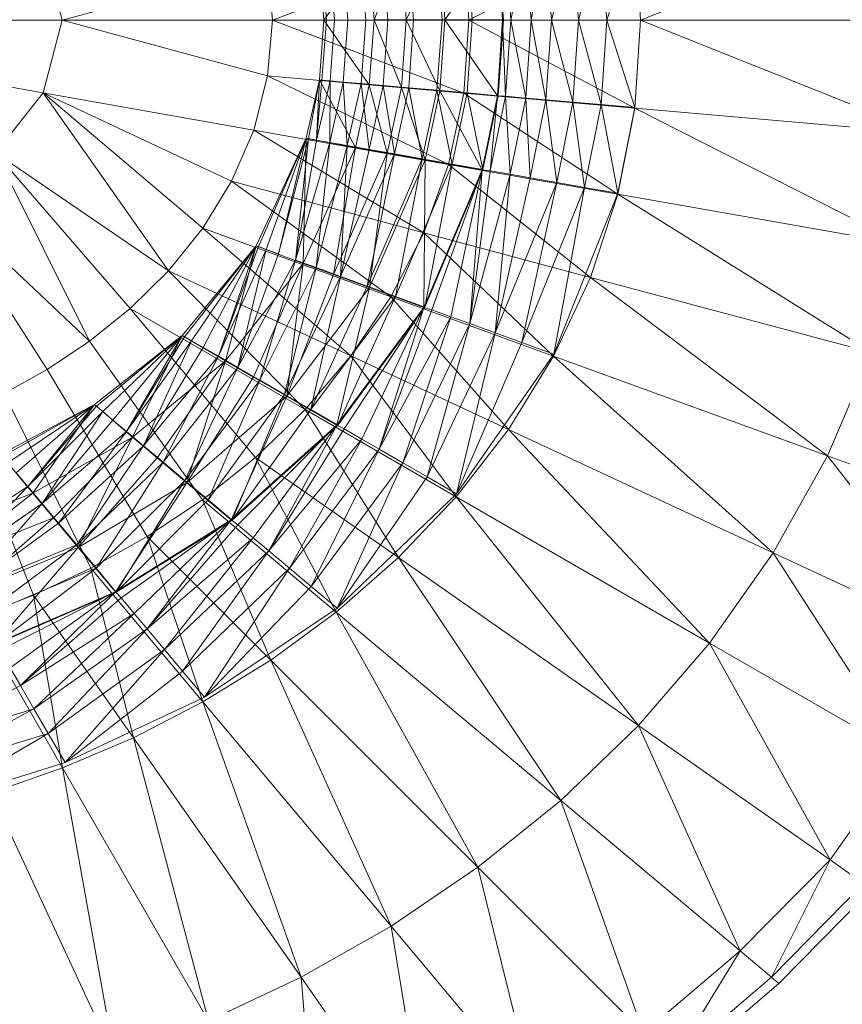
# Model space of a CAD drawing. Header units: metres. Extents: x 391.1 to 430.4, y 12.7 to 28.4.
# Tile 115 of 168: x 407.9349 to 408.0343, y 26.3337 to 26.4527. Entities that reach past the tile are written whole.
import ezdxf

# ---------------------------------------------------------------- set-up
doc = ezdxf.new("R2010")
doc.units = ezdxf.units.M
doc.layers.add('A-DETL-____-MBND', color=7, linetype='Continuous', lineweight=18)

# ---------------------------------------------------------------- blocks, each defined once
blk = doc.blocks.new('Family - Inodor PB-155487-02_PCI_P0')
at = {"layer": 'A-DETL-____-MBND', "color": 253, "true_color": 0xaaaaaa}
for p, q in [((0.66725, 0.21359), (0.63302, 0.19991)), ((0.63233, 0.21053), (0.61227, 0.19991)), ((0.61979, 0.19992), (0.62158, 0.20955)), ((0.61979, 0.19992), (0.62158, 0.20955)), ((0.62223, 0.19992), (0.62158, 0.20955)), ((0.62223, 0.19992), (0.62158, 0.20955)), ((0.62223, 0.19992), (0.62484, 0.20984)), ((0.62223, 0.19992), (0.62484, 0.20984)), ((0.62551, 0.19992), (0.62484, 0.20984)), ((0.62551, 0.19992), (0.62484, 0.20984)), ((0.62551, 0.19992), (0.62825, 0.21013)), ((0.62551, 0.19992), (0.62825, 0.21013)), ((0.62893, 0.19992), (0.62825, 0.21013)), ((0.62893, 0.19992), (0.62825, 0.21013)), ((0.62893, 0.19992), (0.63233, 0.21049)), ((0.62893, 0.19992), (0.63233, 0.21049)), ((0.63302, 0.19991), (0.63233, 0.21053)), ((0.63302, 0.19991), (0.63233, 0.21049)), ((0.56308, 0.19991), (0.5608, 0.2087)), ((0.61164, 0.20872), (0.5885, 0.19991)), ((0.60469, 0.19997), (0.60875, 0.20848)), ((0.60469, 0.19997), (0.60875, 0.20848)), ((0.60901, 0.19992), (0.6084, 0.20839)), ((0.60901, 0.19992), (0.6084, 0.20839)), ((0.60936, 0.19997), (0.60875, 0.20848)), ((0.60936, 0.19997), (0.60875, 0.20848)), ((0.60936, 0.19997), (0.61571, 0.20909)), ((0.60936, 0.19997), (0.61571, 0.20909)), ((0.61227, 0.19991), (0.61164, 0.20872)), ((0.61267, 0.19992), (0.61205, 0.20871)), ((0.61267, 0.19992), (0.61205, 0.20871)), ((0.61634, 0.19997), (0.61571, 0.20909)), ((0.61634, 0.19997), (0.61571, 0.20909)), ((0.61643, 0.19992), (0.6158, 0.20904)), ((0.61634, 0.19997), (0.6167, 0.20912)), ((0.61634, 0.19997), (0.6167, 0.20912)), ((0.61734, 0.19992), (0.6167, 0.20912)), ((0.61734, 0.19992), (0.6167, 0.20912)), ((0.61734, 0.19992), (0.61915, 0.20934)), ((0.61734, 0.19992), (0.61915, 0.20934)), ((0.61979, 0.19992), (0.61915, 0.20934)), ((0.61979, 0.19992), (0.61915, 0.20934)), ((0.59418, 0.20715), (0.59473, 0.19991)), ((0.59473, 0.19991), (0.59418, 0.20715)), ((0.59473, 0.19992), (0.59418, 0.20715)), ((0.59473, 0.19992), (0.59418, 0.20715)), ((0.59504, 0.19991), (0.59449, 0.20718)), ((0.59504, 0.19991), (0.59449, 0.20718)), ((0.59473, 0.19992), (0.60022, 0.20774)), ((0.59473, 0.19992), (0.60022, 0.20774)), ((0.59602, 0.19991), (0.59547, 0.20726)), ((0.59602, 0.19991), (0.59547, 0.20726)), ((0.59762, 0.19992), (0.59707, 0.2074)), ((0.59762, 0.19992), (0.59707, 0.2074)), ((0.59979, 0.19992), (0.59923, 0.20759)), ((0.59979, 0.19992), (0.59923, 0.20759)), ((0.60022, 0.20774), (0.60079, 0.19997)), ((0.60079, 0.19997), (0.60022, 0.20774)), ((0.60079, 0.19997), (0.60022, 0.20774)), ((0.60079, 0.19997), (0.6041, 0.20807)), ((0.60079, 0.19997), (0.6041, 0.20807)), ((0.60247, 0.19991), (0.6019, 0.20782)), ((0.60247, 0.19991), (0.6019, 0.20782)), ((0.60469, 0.19997), (0.6041, 0.20807)), ((0.60469, 0.19997), (0.6041, 0.20807)), ((0.60557, 0.19992), (0.60498, 0.20809)), ((0.60557, 0.19992), (0.60498, 0.20809)), ((0.58792, 0.20665), (0.56308, 0.19991)), ((0.5885, 0.19991), (0.58792, 0.20665)), ((0.56308, 0.19991), (0.51095, 0.19991)), ((0.5608, 0.19112), (0.51095, 0.19991)), ((0.56308, 0.19991), (0.5608, 0.19112)), ((0.5885, 0.19991), (0.56308, 0.19991)), ((0.58792, 0.19318), (0.56308, 0.19991)), ((0.5885, 0.19991), (0.58792, 0.19318)), ((0.61227, 0.19991), (0.5885, 0.19991)), ((0.61164, 0.19111), (0.5885, 0.19991)), ((0.59418, 0.1927), (0.59473, 0.19992)), ((0.59418, 0.1927), (0.59473, 0.19992)), ((0.59473, 0.19991), (0.59418, 0.1927)), ((0.59418, 0.1927), (0.59473, 0.19991)), ((0.59449, 0.19267), (0.59504, 0.19991)), ((0.59449, 0.19267), (0.59504, 0.19991)), ((0.60079, 0.19997), (0.59473, 0.19992)), ((0.59473, 0.19992), (0.60079, 0.19997)), ((0.60022, 0.19211), (0.59473, 0.19992)), ((0.60022, 0.19211), (0.59473, 0.19992)), ((0.59473, 0.19991), (0.59504, 0.19991)), ((0.59473, 0.19991), (0.59504, 0.19991)), ((0.59504, 0.19991), (0.59602, 0.19991)), ((0.59504, 0.19991), (0.59602, 0.19991)), ((0.59547, 0.19258), (0.59602, 0.19991)), ((0.59547, 0.19258), (0.59602, 0.19991)), ((0.59602, 0.19991), (0.59762, 0.19992)), ((0.59602, 0.19991), (0.59762, 0.19992)), ((0.59706, 0.19244), (0.59762, 0.19992)), ((0.59706, 0.19244), (0.59762, 0.19992)), ((0.59762, 0.19992), (0.59979, 0.19992)), ((0.59762, 0.19992), (0.59979, 0.19992)), ((0.59923, 0.19225), (0.59979, 0.19992)), ((0.59923, 0.19225), (0.59979, 0.19992)), ((0.59979, 0.19992), (0.60247, 0.19991)), ((0.59979, 0.19992), (0.60247, 0.19991)), ((0.60079, 0.19997), (0.60022, 0.19211)), ((0.60022, 0.19211), (0.60079, 0.19997)), ((0.60022, 0.19211), (0.60079, 0.19997)), ((0.60469, 0.19997), (0.60079, 0.19997)), ((0.60469, 0.19997), (0.60079, 0.19997)), ((0.6041, 0.19177), (0.60079, 0.19997)), ((0.6041, 0.19177), (0.60079, 0.19997)), ((0.60189, 0.19201), (0.60247, 0.19991)), ((0.60189, 0.19201), (0.60247, 0.19991)), ((0.60247, 0.19991), (0.60557, 0.19992)), ((0.60247, 0.19991), (0.60557, 0.19992)), ((0.60469, 0.19997), (0.6041, 0.19177)), ((0.6041, 0.19177), (0.60469, 0.19997)), ((0.60936, 0.19997), (0.60469, 0.19997)), ((0.60875, 0.19136), (0.60469, 0.19997)), ((0.60469, 0.19997), (0.60936, 0.19997)), ((0.60875, 0.19136), (0.60469, 0.19997)), ((0.60498, 0.19175), (0.60557, 0.19992)), ((0.60498, 0.19175), (0.60557, 0.19992)), ((0.60557, 0.19992), (0.60901, 0.19992)), ((0.60557, 0.19992), (0.60901, 0.19992)), ((0.6084, 0.19146), (0.60901, 0.19992)), ((0.6084, 0.19146), (0.60901, 0.19992)), ((0.60875, 0.19136), (0.60936, 0.19997)), ((0.60875, 0.19136), (0.60936, 0.19997)), ((0.60901, 0.19992), (0.61267, 0.19992)), ((0.60901, 0.19992), (0.61267, 0.19992)), ((0.61634, 0.19997), (0.60936, 0.19997)), ((0.61634, 0.19997), (0.60936, 0.19997)), ((0.61571, 0.19076), (0.60936, 0.19997)), ((0.61571, 0.19076), (0.60936, 0.19997)), ((0.61227, 0.19991), (0.61164, 0.19111)), ((0.61204, 0.19112), (0.61267, 0.19992)), ((0.61204, 0.19112), (0.61267, 0.19992)), ((0.63302, 0.19991), (0.61227, 0.19991)), ((0.63233, 0.1893), (0.61227, 0.19991)), ((0.61267, 0.19992), (0.61643, 0.19992)), ((0.61267, 0.19992), (0.61643, 0.19992)), ((0.61634, 0.19997), (0.61571, 0.19076)), ((0.61571, 0.19076), (0.61634, 0.19997)), ((0.6158, 0.19078), (0.61643, 0.19992)), ((0.61734, 0.19992), (0.61634, 0.19997)), ((0.61734, 0.19992), (0.61634, 0.19997)), ((0.6167, 0.19072), (0.61634, 0.19997)), ((0.6167, 0.19072), (0.61634, 0.19997)), ((0.61734, 0.19992), (0.6167, 0.19072)), ((0.6167, 0.19072), (0.61734, 0.19992)), ((0.61979, 0.19992), (0.61734, 0.19992)), ((0.61915, 0.19051), (0.61734, 0.19992)), ((0.61734, 0.19992), (0.61979, 0.19992)), ((0.61915, 0.19051), (0.61734, 0.19992)), ((0.61915, 0.19051), (0.61979, 0.19992)), ((0.61915, 0.19051), (0.61979, 0.19992)), ((0.62223, 0.19992), (0.61979, 0.19992)), ((0.62158, 0.1903), (0.61979, 0.19992)), ((0.61979, 0.19992), (0.62223, 0.19992)), ((0.62158, 0.1903), (0.61979, 0.19992)), ((0.62158, 0.1903), (0.62223, 0.19992)), ((0.62158, 0.1903), (0.62223, 0.19992)), ((0.62551, 0.19992), (0.62223, 0.19992)), ((0.62484, 0.19001), (0.62223, 0.19992)), ((0.62223, 0.19992), (0.62551, 0.19992)), ((0.62484, 0.19001), (0.62223, 0.19992)), ((0.62484, 0.19001), (0.62551, 0.19992)), ((0.62484, 0.19001), (0.62551, 0.19992)), ((0.62893, 0.19992), (0.62551, 0.19992)), ((0.62825, 0.18971), (0.62551, 0.19992)), ((0.62551, 0.19992), (0.62893, 0.19992)), ((0.62825, 0.18971), (0.62551, 0.19992)), ((0.62825, 0.18971), (0.62893, 0.19992)), ((0.62825, 0.18971), (0.62893, 0.19992)), ((0.63302, 0.19991), (0.62893, 0.19992)), ((0.63302, 0.19991), (0.62893, 0.19992)), ((0.63233, 0.18936), (0.62893, 0.19992)), ((0.63233, 0.18936), (0.62893, 0.19992)), ((0.63302, 0.19991), (0.63233, 0.1893)), ((0.63302, 0.19991), (0.63233, 0.18936)), ((0.66806, 0.19991), (0.63302, 0.19991)), ((0.66725, 0.18624), (0.63302, 0.19991)), ((0.58792, 0.19318), (0.58624, 0.18664)), ((0.61164, 0.19111), (0.58792, 0.19318)), ((0.60979, 0.18249), (0.58792, 0.19318)), ((0.59418, 0.1927), (0.59258, 0.18564)), ((0.59258, 0.18564), (0.59418, 0.1927)), ((0.59258, 0.18564), (0.59418, 0.1927)), ((0.59258, 0.18564), (0.59418, 0.1927)), ((0.59287, 0.18557), (0.59418, 0.1927)), ((0.59287, 0.18557), (0.59418, 0.1927)), ((0.59385, 0.18542), (0.59418, 0.1927)), ((0.59385, 0.18542), (0.59418, 0.1927)), ((0.59449, 0.19267), (0.59385, 0.18542)), ((0.59385, 0.18542), (0.59449, 0.19267)), ((0.59547, 0.19258), (0.59385, 0.18542)), ((0.59385, 0.18542), (0.59547, 0.19258)), ((0.59418, 0.1927), (0.59449, 0.19267)), ((0.59449, 0.19267), (0.59418, 0.1927)), ((0.60022, 0.19211), (0.59418, 0.1927)), ((0.60022, 0.19211), (0.59418, 0.1927)), ((0.59854, 0.18453), (0.59418, 0.1927)), ((0.59854, 0.18453), (0.59418, 0.1927)), ((0.59449, 0.19267), (0.59547, 0.19258)), ((0.59547, 0.19258), (0.59449, 0.19267)), ((0.59543, 0.18514), (0.59547, 0.19258)), ((0.59543, 0.18514), (0.59547, 0.19258)), ((0.59706, 0.19244), (0.59543, 0.18514)), ((0.59543, 0.18514), (0.59706, 0.19244)), ((0.59547, 0.19258), (0.59706, 0.19244)), ((0.59706, 0.19244), (0.59547, 0.19258)), ((0.59706, 0.19244), (0.59923, 0.19225)), ((0.59923, 0.19225), (0.59706, 0.19244)), ((0.59756, 0.18476), (0.59706, 0.19244)), ((0.59756, 0.18476), (0.59706, 0.19244)), ((0.59923, 0.19225), (0.59756, 0.18476)), ((0.59756, 0.18476), (0.59923, 0.19225)), ((0.60022, 0.19211), (0.59854, 0.18453)), ((0.59854, 0.18453), (0.60022, 0.19211)), ((0.60022, 0.19211), (0.59854, 0.18453)), ((0.59923, 0.19225), (0.60189, 0.19201)), ((0.60189, 0.19201), (0.59923, 0.19225)), ((0.6002, 0.1843), (0.59923, 0.19225)), ((0.6002, 0.1843), (0.59923, 0.19225)), ((0.60189, 0.19201), (0.6002, 0.1843)), ((0.6002, 0.1843), (0.60189, 0.19201)), ((0.6041, 0.19177), (0.60022, 0.19211)), ((0.6041, 0.19177), (0.60022, 0.19211)), ((0.60237, 0.18386), (0.60022, 0.19211)), ((0.60237, 0.18386), (0.60022, 0.19211)), ((0.60189, 0.19201), (0.60498, 0.19175)), ((0.60498, 0.19175), (0.60189, 0.19201)), ((0.60326, 0.18376), (0.60189, 0.19201)), ((0.60326, 0.18376), (0.60189, 0.19201)), ((0.6041, 0.19177), (0.60237, 0.18386)), ((0.60237, 0.18386), (0.6041, 0.19177)), ((0.60498, 0.19175), (0.60326, 0.18376)), ((0.60326, 0.18376), (0.60498, 0.19175)), ((0.60875, 0.19136), (0.6041, 0.19177)), ((0.60875, 0.19136), (0.6041, 0.19177)), ((0.60697, 0.18305), (0.6041, 0.19177)), ((0.60697, 0.18305), (0.6041, 0.19177)), ((0.60498, 0.19175), (0.6084, 0.19146)), ((0.6084, 0.19146), (0.60498, 0.19175)), ((0.60663, 0.18317), (0.60498, 0.19175)), ((0.60663, 0.18317), (0.60498, 0.19175)), ((0.5608, 0.19112), (0.55503, 0.18387)), ((0.58624, 0.18664), (0.5608, 0.19112)), ((0.58357, 0.18046), (0.5608, 0.19112)), ((0.5608, 0.19112), (0.57592, 0.16962)), ((0.58007, 0.17476), (0.5608, 0.19112)), ((0.6084, 0.19146), (0.60663, 0.18317)), ((0.60663, 0.18317), (0.6084, 0.19146)), ((0.60875, 0.19136), (0.60697, 0.18305)), ((0.60697, 0.18305), (0.60875, 0.19136)), ((0.6084, 0.19146), (0.61204, 0.19112)), ((0.61204, 0.19112), (0.6084, 0.19146)), ((0.61024, 0.18253), (0.6084, 0.19146)), ((0.61024, 0.18253), (0.6084, 0.19146)), ((0.61571, 0.19076), (0.60875, 0.19136)), ((0.61571, 0.19076), (0.60875, 0.19136)), ((0.61385, 0.18184), (0.60875, 0.19136)), ((0.61385, 0.18184), (0.60875, 0.19136)), ((0.61164, 0.19111), (0.60979, 0.18249)), ((0.61204, 0.19112), (0.61024, 0.18253)), ((0.61024, 0.18253), (0.61204, 0.19112)), ((0.63233, 0.1893), (0.61164, 0.19111)), ((0.63029, 0.17887), (0.61164, 0.19111)), ((0.61204, 0.19112), (0.6158, 0.19078)), ((0.6158, 0.19078), (0.61204, 0.19112)), ((0.61395, 0.18188), (0.61204, 0.19112)), ((0.61395, 0.18188), (0.61204, 0.19112)), ((0.61571, 0.19076), (0.61385, 0.18184)), ((0.61385, 0.18184), (0.61571, 0.19076)), ((0.6158, 0.19078), (0.61395, 0.18188)), ((0.61484, 0.18171), (0.61571, 0.19076)), ((0.61484, 0.18171), (0.61571, 0.19076)), ((0.6167, 0.19072), (0.61484, 0.18171)), ((0.61484, 0.18171), (0.6167, 0.19072)), ((0.6167, 0.19072), (0.61571, 0.19076)), ((0.6167, 0.19072), (0.61571, 0.19076)), ((0.61915, 0.19051), (0.6167, 0.19072)), ((0.61915, 0.19051), (0.6167, 0.19072)), ((0.61726, 0.18129), (0.6167, 0.19072)), ((0.61726, 0.18129), (0.6167, 0.19072)), ((0.61915, 0.19051), (0.61726, 0.18129)), ((0.61726, 0.18129), (0.61915, 0.19051)), ((0.62158, 0.1903), (0.61915, 0.19051)), ((0.62158, 0.1903), (0.61915, 0.19051)), ((0.61966, 0.18087), (0.61915, 0.19051)), ((0.61966, 0.18087), (0.61915, 0.19051)), ((0.62158, 0.1903), (0.61966, 0.18087)), ((0.61966, 0.18087), (0.62158, 0.1903)), ((0.62484, 0.19001), (0.62158, 0.1903)), ((0.62484, 0.19001), (0.62158, 0.1903)), ((0.62289, 0.1803), (0.62158, 0.1903)), ((0.62289, 0.1803), (0.62158, 0.1903)), ((0.62484, 0.19001), (0.62289, 0.1803)), ((0.62289, 0.1803), (0.62484, 0.19001)), ((0.62825, 0.18971), (0.62484, 0.19001)), ((0.62825, 0.18971), (0.62484, 0.19001)), ((0.62625, 0.1797), (0.62484, 0.19001)), ((0.62625, 0.1797), (0.62484, 0.19001)), ((0.62825, 0.18971), (0.62625, 0.1797)), ((0.62625, 0.1797), (0.62825, 0.18971)), ((0.63233, 0.18936), (0.62825, 0.18971)), ((0.63233, 0.18936), (0.62825, 0.18971)), ((0.63029, 0.179), (0.62825, 0.18971)), ((0.63029, 0.179), (0.62825, 0.18971)), ((0.63233, 0.18936), (0.63029, 0.179)), ((0.63233, 0.1893), (0.63029, 0.17887)), ((0.66725, 0.18624), (0.63233, 0.1893)), ((0.66485, 0.17278), (0.63233, 0.1893)), ((0.58624, 0.18664), (0.58357, 0.18046)), ((0.60979, 0.18249), (0.58624, 0.18664)), ((0.6068, 0.17423), (0.58624, 0.18664)), ((0.59258, 0.18564), (0.58653, 0.17265)), ((0.58653, 0.17265), (0.59258, 0.18564)), ((0.58653, 0.17265), (0.59258, 0.18564)), ((0.58653, 0.17265), (0.59258, 0.18564)), ((0.58683, 0.17254), (0.59258, 0.18564)), ((0.58683, 0.17254), (0.59258, 0.18564)), ((0.58775, 0.17221), (0.59258, 0.18564)), ((0.58775, 0.17221), (0.59258, 0.18564)), ((0.58925, 0.17166), (0.59258, 0.18564)), ((0.58925, 0.17166), (0.59258, 0.18564)), ((0.59287, 0.18557), (0.58925, 0.17166)), ((0.58925, 0.17166), (0.59287, 0.18557)), ((0.5913, 0.17092), (0.59287, 0.18557)), ((0.5913, 0.17092), (0.59287, 0.18557)), ((0.59385, 0.18542), (0.5913, 0.17092)), ((0.5913, 0.17092), (0.59385, 0.18542)), ((0.59543, 0.18514), (0.5913, 0.17092)), ((0.5913, 0.17092), (0.59543, 0.18514)), ((0.59221, 0.17052), (0.59258, 0.18564)), ((0.59221, 0.17052), (0.59258, 0.18564)), ((0.59854, 0.18453), (0.59221, 0.17052)), ((0.59221, 0.17052), (0.59854, 0.18453)), ((0.59854, 0.18453), (0.59221, 0.17052)), ((0.59287, 0.18557), (0.59258, 0.18564)), ((0.59287, 0.18557), (0.59258, 0.18564)), ((0.59854, 0.18453), (0.59258, 0.18564)), ((0.59854, 0.18453), (0.59258, 0.18564)), ((0.59385, 0.18542), (0.59287, 0.18557)), ((0.59385, 0.18542), (0.59287, 0.18557)), ((0.59381, 0.17), (0.59543, 0.18514)), ((0.59381, 0.17), (0.59543, 0.18514)), ((0.59756, 0.18476), (0.59381, 0.17)), ((0.59381, 0.17), (0.59756, 0.18476)), ((0.59543, 0.18514), (0.59385, 0.18542)), ((0.59543, 0.18514), (0.59385, 0.18542)), ((0.59756, 0.18476), (0.59543, 0.18514)), ((0.59756, 0.18476), (0.59543, 0.18514)), ((0.59587, 0.16919), (0.59854, 0.18453)), ((0.59587, 0.16919), (0.59854, 0.18453)), ((0.59672, 0.16894), (0.59756, 0.18476)), ((0.59672, 0.16894), (0.59756, 0.18476)), ((0.6002, 0.1843), (0.59756, 0.18476)), ((0.6002, 0.1843), (0.59756, 0.18476)), ((0.60237, 0.18386), (0.59854, 0.18453)), ((0.60237, 0.18386), (0.59854, 0.18453)), ((0.57592, 0.16962), (0.55503, 0.18387)), ((0.55503, 0.18387), (0.56637, 0.16111)), ((0.5713, 0.16507), (0.55503, 0.18387)), ((0.60237, 0.18386), (0.59587, 0.16919)), ((0.59587, 0.16919), (0.60237, 0.18386)), ((0.6002, 0.1843), (0.59672, 0.16894)), ((0.59672, 0.16894), (0.6002, 0.1843)), ((0.60326, 0.18376), (0.59672, 0.16894)), ((0.59672, 0.16894), (0.60326, 0.18376)), ((0.59995, 0.16777), (0.60326, 0.18376)), ((0.59995, 0.16777), (0.60326, 0.18376)), ((0.60326, 0.18376), (0.6002, 0.1843)), ((0.60326, 0.18376), (0.6002, 0.1843)), ((0.60026, 0.16759), (0.60237, 0.18386)), ((0.60026, 0.16759), (0.60237, 0.18386)), ((0.60697, 0.18305), (0.60237, 0.18386)), ((0.60697, 0.18305), (0.60237, 0.18386)), ((0.60663, 0.18317), (0.60326, 0.18376)), ((0.60663, 0.18317), (0.60326, 0.18376)), ((0.60663, 0.18317), (0.59995, 0.16777)), ((0.59995, 0.16777), (0.60663, 0.18317)), ((0.60697, 0.18305), (0.60026, 0.16759)), ((0.60026, 0.16759), (0.60697, 0.18305)), ((0.60338, 0.16652), (0.60663, 0.18317)), ((0.60338, 0.16652), (0.60663, 0.18317)), ((0.61024, 0.18253), (0.60338, 0.16652)), ((0.60338, 0.16652), (0.61024, 0.18253)), ((0.61024, 0.18253), (0.60663, 0.18317)), ((0.61024, 0.18253), (0.60663, 0.18317)), ((0.60979, 0.18249), (0.6068, 0.17423)), ((0.60682, 0.1652), (0.60697, 0.18305)), ((0.60682, 0.1652), (0.60697, 0.18305)), ((0.60693, 0.16523), (0.61024, 0.18253)), ((0.60693, 0.16523), (0.61024, 0.18253)), ((0.61385, 0.18184), (0.60697, 0.18305)), ((0.61385, 0.18184), (0.60697, 0.18305)), ((0.63029, 0.17887), (0.60979, 0.18249)), ((0.62697, 0.16883), (0.60979, 0.18249)), ((0.61395, 0.18188), (0.61024, 0.18253)), ((0.61395, 0.18188), (0.61024, 0.18253)), ((0.61385, 0.18184), (0.60682, 0.1652)), ((0.60682, 0.1652), (0.61385, 0.18184)), ((0.61395, 0.18188), (0.60693, 0.16523)), ((0.60778, 0.16491), (0.61385, 0.18184)), ((0.60778, 0.16491), (0.61385, 0.18184)), ((0.61008, 0.16407), (0.61385, 0.18184)), ((0.61008, 0.16407), (0.61385, 0.18184)), ((0.61237, 0.16324), (0.61385, 0.18184)), ((0.61237, 0.16324), (0.61385, 0.18184)), ((0.61484, 0.18171), (0.61237, 0.16324)), ((0.61237, 0.16324), (0.61484, 0.18171)), ((0.61726, 0.18129), (0.61237, 0.16324)), ((0.61237, 0.16324), (0.61726, 0.18129)), ((0.61484, 0.18171), (0.61385, 0.18184)), ((0.61484, 0.18171), (0.61385, 0.18184)), ((0.61726, 0.18129), (0.61484, 0.18171)), ((0.61726, 0.18129), (0.61484, 0.18171)), ((0.61545, 0.16212), (0.61726, 0.18129)), ((0.61545, 0.16212), (0.61726, 0.18129)), ((0.61966, 0.18087), (0.61726, 0.18129)), ((0.61966, 0.18087), (0.61726, 0.18129)), ((0.58357, 0.18046), (0.58007, 0.17476)), ((0.6068, 0.17423), (0.58357, 0.18046)), ((0.58357, 0.18046), (0.60281, 0.16648)), ((0.61966, 0.18087), (0.61545, 0.16212)), ((0.61545, 0.16212), (0.61966, 0.18087)), ((0.62289, 0.1803), (0.61545, 0.16212)), ((0.61545, 0.16212), (0.62289, 0.1803)), ((0.61867, 0.16095), (0.62289, 0.1803)), ((0.61867, 0.16095), (0.62289, 0.1803)), ((0.62289, 0.1803), (0.61966, 0.18087)), ((0.62289, 0.1803), (0.61966, 0.18087)), ((0.62625, 0.1797), (0.62289, 0.1803)), ((0.62625, 0.1797), (0.62289, 0.1803)), ((0.56637, 0.16111), (0.54779, 0.17865)), ((0.56126, 0.1577), (0.54779, 0.17865)), ((0.62625, 0.1797), (0.61867, 0.16095)), ((0.61867, 0.16095), (0.62625, 0.1797)), ((0.62252, 0.15955), (0.62625, 0.1797)), ((0.62252, 0.15955), (0.62625, 0.1797)), ((0.63029, 0.179), (0.62252, 0.15955)), ((0.63029, 0.179), (0.62625, 0.1797)), ((0.63029, 0.179), (0.62625, 0.1797)), ((0.63029, 0.17887), (0.62697, 0.16883)), ((0.66485, 0.17278), (0.63029, 0.17887)), ((0.66094, 0.15973), (0.63029, 0.17887)), ((0.58007, 0.17476), (0.57592, 0.16962)), ((0.60281, 0.16648), (0.58007, 0.17476)), ((0.58007, 0.17476), (0.59798, 0.15933)), ((0.6068, 0.17423), (0.60281, 0.16648)), ((0.62697, 0.16883), (0.6068, 0.17423)), ((0.62251, 0.15931), (0.6068, 0.17423)), ((0.58653, 0.17265), (0.57761, 0.16181)), ((0.57761, 0.16181), (0.58653, 0.17265)), ((0.57761, 0.16181), (0.58653, 0.17265)), ((0.57761, 0.16181), (0.58653, 0.17265)), ((0.57788, 0.16165), (0.58653, 0.17265)), ((0.57788, 0.16165), (0.58653, 0.17265)), ((0.57873, 0.16116), (0.58653, 0.17265)), ((0.57873, 0.16116), (0.58653, 0.17265)), ((0.58012, 0.16036), (0.58653, 0.17265)), ((0.58012, 0.16036), (0.58653, 0.17265)), ((0.582, 0.15928), (0.58653, 0.17265)), ((0.582, 0.15928), (0.58653, 0.17265)), ((0.58284, 0.15873), (0.58653, 0.17265)), ((0.58284, 0.15873), (0.58653, 0.17265)), ((0.58683, 0.17254), (0.58653, 0.17265)), ((0.58683, 0.17254), (0.58653, 0.17265)), ((0.59221, 0.17052), (0.58653, 0.17265)), ((0.59221, 0.17052), (0.58653, 0.17265)), ((0.58683, 0.17254), (0.582, 0.15928)), ((0.582, 0.15928), (0.58683, 0.17254)), ((0.58775, 0.17221), (0.582, 0.15928)), ((0.582, 0.15928), (0.58775, 0.17221)), ((0.58432, 0.15794), (0.58775, 0.17221)), ((0.58432, 0.15794), (0.58775, 0.17221)), ((0.58432, 0.15794), (0.58925, 0.17166)), ((0.58925, 0.17166), (0.58432, 0.15794)), ((0.58775, 0.17221), (0.58683, 0.17254)), ((0.58775, 0.17221), (0.58683, 0.17254)), ((0.58925, 0.17166), (0.58775, 0.17221)), ((0.58925, 0.17166), (0.58775, 0.17221)), ((0.59221, 0.17052), (0.58284, 0.15873)), ((0.58284, 0.15873), (0.59221, 0.17052)), ((0.59221, 0.17052), (0.58284, 0.15873)), ((0.58432, 0.15794), (0.5913, 0.17092)), ((0.58432, 0.15794), (0.5913, 0.17092)), ((0.58621, 0.15678), (0.59221, 0.17052)), ((0.58621, 0.15678), (0.59221, 0.17052)), ((0.587, 0.15639), (0.5913, 0.17092)), ((0.587, 0.15639), (0.5913, 0.17092)), ((0.59025, 0.15445), (0.59221, 0.17052)), ((0.59025, 0.15445), (0.59221, 0.17052)), ((0.59381, 0.17), (0.5913, 0.17092)), ((0.59381, 0.17), (0.5913, 0.17092)), ((0.59587, 0.16919), (0.59221, 0.17052)), ((0.59587, 0.16919), (0.59221, 0.17052)), ((0.57592, 0.16962), (0.5713, 0.16507)), ((0.59798, 0.15933), (0.57592, 0.16962)), ((0.57592, 0.16962), (0.59247, 0.15285)), ((0.59381, 0.17), (0.587, 0.15639)), ((0.587, 0.15639), (0.59381, 0.17)), ((0.58997, 0.15467), (0.59381, 0.17)), ((0.58997, 0.15467), (0.59381, 0.17)), ((0.59587, 0.16919), (0.59025, 0.15445)), ((0.59025, 0.15445), (0.59587, 0.16919)), ((0.59672, 0.16894), (0.59381, 0.17)), ((0.59672, 0.16894), (0.59381, 0.17)), ((0.60026, 0.16759), (0.59587, 0.16919)), ((0.60026, 0.16759), (0.59587, 0.16919)), ((0.59672, 0.16894), (0.58997, 0.15467)), ((0.58997, 0.15467), (0.59672, 0.16894)), ((0.59314, 0.15285), (0.59672, 0.16894)), ((0.59314, 0.15285), (0.59672, 0.16894)), ((0.59995, 0.16777), (0.59672, 0.16894)), ((0.59995, 0.16777), (0.59672, 0.16894)), ((0.62697, 0.16883), (0.62251, 0.15931)), ((0.66094, 0.15973), (0.62697, 0.16883)), ((0.65562, 0.14726), (0.62697, 0.16883)), ((0.60026, 0.16759), (0.59025, 0.15445)), ((0.59025, 0.15445), (0.60026, 0.16759)), ((0.59995, 0.16777), (0.59314, 0.15285)), ((0.59314, 0.15285), (0.59995, 0.16777)), ((0.5963, 0.15096), (0.60026, 0.16759)), ((0.5963, 0.15096), (0.60026, 0.16759)), ((0.60338, 0.16652), (0.59995, 0.16777)), ((0.60338, 0.16652), (0.59995, 0.16777)), ((0.60682, 0.1652), (0.60026, 0.16759)), ((0.60682, 0.1652), (0.60026, 0.16759)), ((0.60338, 0.16652), (0.59314, 0.15285)), ((0.59314, 0.15285), (0.60338, 0.16652)), ((0.59641, 0.15096), (0.60338, 0.16652)), ((0.59641, 0.15096), (0.60338, 0.16652)), ((0.60281, 0.16648), (0.59798, 0.15933)), ((0.62251, 0.15931), (0.60281, 0.16648)), ((0.60281, 0.16648), (0.61704, 0.15045)), ((0.60693, 0.16523), (0.60338, 0.16652)), ((0.60693, 0.16523), (0.60338, 0.16652)), ((0.5713, 0.16507), (0.56637, 0.16111)), ((0.59247, 0.15285), (0.5713, 0.16507)), ((0.5713, 0.16507), (0.58644, 0.14706)), ((0.60682, 0.1652), (0.5963, 0.15096)), ((0.5963, 0.15096), (0.60682, 0.1652)), ((0.60693, 0.16523), (0.59641, 0.15096)), ((0.59719, 0.1505), (0.60682, 0.1652)), ((0.59719, 0.1505), (0.60682, 0.1652)), ((0.59931, 0.14928), (0.60682, 0.1652)), ((0.59931, 0.14928), (0.60682, 0.1652)), ((0.60142, 0.14806), (0.60682, 0.1652)), ((0.60142, 0.14806), (0.60682, 0.1652)), ((0.60778, 0.16491), (0.60142, 0.14806)), ((0.60142, 0.14806), (0.60778, 0.16491)), ((0.60778, 0.16491), (0.60682, 0.1652)), ((0.60778, 0.16491), (0.60682, 0.1652)), ((0.61008, 0.16407), (0.60778, 0.16491)), ((0.61008, 0.16407), (0.60778, 0.16491)), ((0.61008, 0.16407), (0.60142, 0.14806)), ((0.60142, 0.14806), (0.61008, 0.16407)), ((0.60426, 0.14642), (0.61008, 0.16407)), ((0.60426, 0.14642), (0.61008, 0.16407)), ((0.61237, 0.16324), (0.60426, 0.14642)), ((0.60426, 0.14642), (0.61237, 0.16324)), ((0.60723, 0.14471), (0.61237, 0.16324)), ((0.60723, 0.14471), (0.61237, 0.16324)), ((0.61237, 0.16324), (0.61008, 0.16407)), ((0.61237, 0.16324), (0.61008, 0.16407)), ((0.61545, 0.16212), (0.61237, 0.16324)), ((0.61545, 0.16212), (0.61237, 0.16324)), ((0.61545, 0.16212), (0.60723, 0.14471)), ((0.60723, 0.14471), (0.61545, 0.16212)), ((0.61078, 0.14267), (0.61545, 0.16212)), ((0.61078, 0.14267), (0.61545, 0.16212)), ((0.61867, 0.16095), (0.61545, 0.16212)), ((0.61867, 0.16095), (0.61545, 0.16212)), ((0.56637, 0.16111), (0.56126, 0.1577)), ((0.56637, 0.16111), (0.58003, 0.14195)), ((0.57761, 0.16181), (0.56699, 0.15344)), ((0.56699, 0.15344), (0.57761, 0.16181)), ((0.56699, 0.15344), (0.57761, 0.16181)), ((0.56699, 0.15344), (0.57761, 0.16181)), ((0.56723, 0.15324), (0.57761, 0.16181)), ((0.56723, 0.15324), (0.57761, 0.16181)), ((0.56798, 0.15261), (0.57761, 0.16181)), ((0.56798, 0.15261), (0.57761, 0.16181)), ((0.56921, 0.15158), (0.57761, 0.16181)), ((0.56921, 0.15158), (0.57761, 0.16181)), ((0.57087, 0.15019), (0.57761, 0.16181)), ((0.57087, 0.15019), (0.57761, 0.16181)), ((0.57788, 0.16165), (0.57087, 0.15019)), ((0.57087, 0.15019), (0.57788, 0.16165)), ((0.57873, 0.16116), (0.57087, 0.15019)), ((0.57087, 0.15019), (0.57873, 0.16116)), ((0.5716, 0.1495), (0.57761, 0.16181)), ((0.5716, 0.1495), (0.57761, 0.16181)), ((0.57292, 0.14847), (0.57873, 0.16116)), ((0.57292, 0.14847), (0.57873, 0.16116)), ((0.57788, 0.16165), (0.57761, 0.16181)), ((0.57788, 0.16165), (0.57761, 0.16181)), ((0.58284, 0.15873), (0.57761, 0.16181)), ((0.58284, 0.15873), (0.57761, 0.16181)), ((0.57873, 0.16116), (0.57788, 0.16165)), ((0.57873, 0.16116), (0.57788, 0.16165)), ((0.58012, 0.16036), (0.57873, 0.16116)), ((0.58012, 0.16036), (0.57873, 0.16116)), ((0.61867, 0.16095), (0.61078, 0.14267)), ((0.61078, 0.14267), (0.61867, 0.16095)), ((0.62252, 0.15955), (0.61867, 0.16095)), ((0.62252, 0.15955), (0.61867, 0.16095)), ((0.58012, 0.16036), (0.57292, 0.14847)), ((0.57292, 0.14847), (0.58012, 0.16036)), ((0.582, 0.15928), (0.58012, 0.16036)), ((0.582, 0.15928), (0.58012, 0.16036)), ((0.62252, 0.15955), (0.61078, 0.14267)), ((0.66094, 0.15973), (0.65562, 0.14726)), ((0.5716, 0.1495), (0.58284, 0.15873)), ((0.5716, 0.1495), (0.58284, 0.15873)), ((0.58284, 0.15873), (0.5716, 0.1495)), ((0.582, 0.15928), (0.57292, 0.14847)), ((0.57292, 0.14847), (0.582, 0.15928)), ((0.57458, 0.147), (0.58284, 0.15873)), ((0.57458, 0.147), (0.58284, 0.15873)), ((0.5753, 0.14647), (0.582, 0.15928)), ((0.5753, 0.14647), (0.582, 0.15928)), ((0.57816, 0.144), (0.58284, 0.15873)), ((0.57816, 0.144), (0.58284, 0.15873)), ((0.58432, 0.15794), (0.582, 0.15928)), ((0.58432, 0.15794), (0.582, 0.15928)), ((0.58621, 0.15678), (0.58284, 0.15873)), ((0.58621, 0.15678), (0.58284, 0.15873)), ((0.59798, 0.15933), (0.59247, 0.15285)), ((0.61704, 0.15045), (0.59798, 0.15933)), ((0.59798, 0.15933), (0.61073, 0.14231)), ((0.62251, 0.15931), (0.61704, 0.15045)), ((0.65562, 0.14726), (0.62251, 0.15931)), ((0.62251, 0.15931), (0.64904, 0.13552)), ((0.56126, 0.1577), (0.55607, 0.1548)), ((0.56126, 0.1577), (0.57337, 0.1375)), ((0.58432, 0.15794), (0.5753, 0.14647)), ((0.5753, 0.14647), (0.58432, 0.15794)), ((0.57793, 0.14427), (0.58432, 0.15794)), ((0.57793, 0.14427), (0.58432, 0.15794)), ((0.587, 0.15639), (0.58432, 0.15794)), ((0.587, 0.15639), (0.58432, 0.15794)), ((0.587, 0.15639), (0.57793, 0.14427)), ((0.57793, 0.14427), (0.587, 0.15639)), ((0.58621, 0.15678), (0.57816, 0.144)), ((0.57816, 0.144), (0.58621, 0.15678)), ((0.58073, 0.14192), (0.587, 0.15639)), ((0.58073, 0.14192), (0.587, 0.15639)), ((0.59025, 0.15445), (0.58621, 0.15678)), ((0.59025, 0.15445), (0.58621, 0.15678)), ((0.58997, 0.15467), (0.587, 0.15639)), ((0.58997, 0.15467), (0.587, 0.15639)), ((0.55607, 0.1548), (0.56654, 0.13366)), ((0.59025, 0.15445), (0.57816, 0.144)), ((0.57816, 0.144), (0.59025, 0.15445)), ((0.58997, 0.15467), (0.58073, 0.14192)), ((0.58073, 0.14192), (0.58997, 0.15467)), ((0.58351, 0.13951), (0.59025, 0.15445)), ((0.58351, 0.13951), (0.59025, 0.15445)), ((0.58362, 0.13949), (0.58997, 0.15467)), ((0.58362, 0.13949), (0.58997, 0.15467)), ((0.59314, 0.15285), (0.58997, 0.15467)), ((0.59314, 0.15285), (0.58997, 0.15467)), ((0.5963, 0.15096), (0.59025, 0.15445)), ((0.5963, 0.15096), (0.59025, 0.15445)), ((0.56699, 0.15344), (0.55567, 0.14741)), ((0.55567, 0.14741), (0.56699, 0.15344)), ((0.55567, 0.14741), (0.56699, 0.15344)), ((0.55567, 0.14741), (0.56699, 0.15344)), ((0.55587, 0.14717), (0.56699, 0.15344)), ((0.55587, 0.14717), (0.56699, 0.15344)), ((0.5565, 0.14641), (0.56699, 0.15344)), ((0.5565, 0.14641), (0.56699, 0.15344)), ((0.55753, 0.14519), (0.56699, 0.15344)), ((0.55753, 0.14519), (0.56699, 0.15344)), ((0.55892, 0.14353), (0.56699, 0.15344)), ((0.55892, 0.14353), (0.56699, 0.15344)), ((0.56723, 0.15324), (0.55892, 0.14353)), ((0.55892, 0.14353), (0.56723, 0.15324)), ((0.56798, 0.15261), (0.55892, 0.14353)), ((0.55892, 0.14353), (0.56798, 0.15261)), ((0.55952, 0.14272), (0.56699, 0.15344)), ((0.55952, 0.14272), (0.56699, 0.15344)), ((0.56065, 0.14147), (0.56798, 0.15261)), ((0.56065, 0.14147), (0.56798, 0.15261)), ((0.56723, 0.15324), (0.56699, 0.15344)), ((0.56723, 0.15324), (0.56699, 0.15344)), ((0.5716, 0.1495), (0.56699, 0.15344)), ((0.5716, 0.1495), (0.56699, 0.15344)), ((0.56798, 0.15261), (0.56723, 0.15324)), ((0.56798, 0.15261), (0.56723, 0.15324)), ((0.56921, 0.15158), (0.56798, 0.15261)), ((0.56921, 0.15158), (0.56798, 0.15261)), ((0.59314, 0.15285), (0.58362, 0.13949)), ((0.58362, 0.13949), (0.59314, 0.15285)), ((0.59247, 0.15285), (0.58644, 0.14706)), ((0.61073, 0.14231), (0.59247, 0.15285)), ((0.59247, 0.15285), (0.60374, 0.13494)), ((0.59641, 0.15096), (0.59314, 0.15285)), ((0.59641, 0.15096), (0.59314, 0.15285)), ((0.55086, 0.15235), (0.55962, 0.13041)), ((0.56921, 0.15158), (0.56065, 0.14147)), ((0.56065, 0.14147), (0.56921, 0.15158)), ((0.57087, 0.15019), (0.56921, 0.15158)), ((0.57087, 0.15019), (0.56921, 0.15158)), ((0.57087, 0.15019), (0.56065, 0.14147)), ((0.56065, 0.14147), (0.57087, 0.15019)), ((0.56264, 0.1391), (0.57087, 0.15019)), ((0.56264, 0.1391), (0.57087, 0.15019)), ((0.57292, 0.14847), (0.57087, 0.15019)), ((0.57292, 0.14847), (0.57087, 0.15019)), ((0.5963, 0.15096), (0.58351, 0.13951)), ((0.58351, 0.13951), (0.5963, 0.15096)), ((0.59641, 0.15096), (0.58362, 0.13949)), ((0.58431, 0.13891), (0.5963, 0.15096)), ((0.58431, 0.13891), (0.5963, 0.15096)), ((0.58619, 0.13733), (0.5963, 0.15096)), ((0.58619, 0.13733), (0.5963, 0.15096)), ((0.58806, 0.13576), (0.5963, 0.15096)), ((0.58806, 0.13576), (0.5963, 0.15096)), ((0.59719, 0.1505), (0.58806, 0.13576)), ((0.58806, 0.13576), (0.59719, 0.1505)), ((0.59719, 0.1505), (0.5963, 0.15096)), ((0.59719, 0.1505), (0.5963, 0.15096)), ((0.59931, 0.14928), (0.59719, 0.1505)), ((0.59931, 0.14928), (0.59719, 0.1505)), ((0.61704, 0.15045), (0.61073, 0.14231)), ((0.64904, 0.13552), (0.61704, 0.15045)), ((0.61704, 0.15045), (0.64137, 0.12462)), ((0.5716, 0.1495), (0.55952, 0.14272)), ((0.55952, 0.14272), (0.5716, 0.1495)), ((0.5716, 0.1495), (0.55952, 0.14272)), ((0.56202, 0.13974), (0.5716, 0.1495)), ((0.56202, 0.13974), (0.5716, 0.1495)), ((0.56503, 0.13616), (0.5716, 0.1495)), ((0.56503, 0.13616), (0.5716, 0.1495)), ((0.57458, 0.147), (0.5716, 0.1495)), ((0.57458, 0.147), (0.5716, 0.1495)), ((0.59931, 0.14928), (0.58806, 0.13576)), ((0.58806, 0.13576), (0.59931, 0.14928)), ((0.59057, 0.13366), (0.59931, 0.14928)), ((0.59057, 0.13366), (0.59931, 0.14928)), ((0.60142, 0.14806), (0.59931, 0.14928)), ((0.60142, 0.14806), (0.59931, 0.14928)), ((0.57292, 0.14847), (0.56264, 0.1391)), ((0.56264, 0.1391), (0.57292, 0.14847)), ((0.56484, 0.13647), (0.57292, 0.14847)), ((0.56484, 0.13647), (0.57292, 0.14847)), ((0.5753, 0.14647), (0.57292, 0.14847)), ((0.5753, 0.14647), (0.57292, 0.14847)), ((0.60142, 0.14806), (0.59057, 0.13366)), ((0.59057, 0.13366), (0.60142, 0.14806)), ((0.59319, 0.13146), (0.60142, 0.14806)), ((0.59319, 0.13146), (0.60142, 0.14806)), ((0.60426, 0.14642), (0.60142, 0.14806)), ((0.60426, 0.14642), (0.60142, 0.14806)), ((0.55952, 0.14272), (0.55567, 0.14741)), ((0.55952, 0.14272), (0.55567, 0.14741)), ((0.5753, 0.14647), (0.56484, 0.13647)), ((0.56484, 0.13647), (0.5753, 0.14647)), ((0.57458, 0.147), (0.56503, 0.13616)), ((0.56503, 0.13616), (0.57458, 0.147)), ((0.5672, 0.13367), (0.5753, 0.14647)), ((0.5672, 0.13367), (0.5753, 0.14647)), ((0.57816, 0.144), (0.57458, 0.147)), ((0.57816, 0.144), (0.57458, 0.147)), ((0.57793, 0.14427), (0.5753, 0.14647)), ((0.57793, 0.14427), (0.5753, 0.14647)), ((0.58644, 0.14706), (0.58003, 0.14195)), ((0.60374, 0.13494), (0.58644, 0.14706)), ((0.58644, 0.14706), (0.59623, 0.12836)), ((0.60426, 0.14642), (0.59319, 0.13146)), ((0.59319, 0.13146), (0.60426, 0.14642)), ((0.59633, 0.12883), (0.60426, 0.14642)), ((0.59633, 0.12883), (0.60426, 0.14642)), ((0.60723, 0.14471), (0.60426, 0.14642)), ((0.60723, 0.14471), (0.60426, 0.14642)), ((0.65562, 0.14726), (0.64904, 0.13552)), ((0.68099, 0.13803), (0.65562, 0.14726)), ((0.67355, 0.12409), (0.65562, 0.14726)), ((0.55892, 0.14353), (0.55753, 0.14519)), ((0.55892, 0.14353), (0.55753, 0.14519)), ((0.57793, 0.14427), (0.5672, 0.13367)), ((0.5672, 0.13367), (0.57793, 0.14427)), ((0.56962, 0.13078), (0.57793, 0.14427)), ((0.56962, 0.13078), (0.57793, 0.14427)), ((0.58073, 0.14192), (0.57793, 0.14427)), ((0.58073, 0.14192), (0.57793, 0.14427)), ((0.60723, 0.14471), (0.59633, 0.12883)), ((0.59633, 0.12883), (0.60723, 0.14471)), ((0.61078, 0.14267), (0.60723, 0.14471)), ((0.61078, 0.14267), (0.60723, 0.14471)), ((0.55892, 0.14353), (0.54815, 0.13662)), ((0.54815, 0.13662), (0.55892, 0.14353)), ((0.5497, 0.13393), (0.55892, 0.14353)), ((0.5497, 0.13393), (0.55892, 0.14353)), ((0.56065, 0.14147), (0.55892, 0.14353)), ((0.56065, 0.14147), (0.55892, 0.14353)), ((0.57816, 0.144), (0.56503, 0.13616)), ((0.56503, 0.13616), (0.57816, 0.144)), ((0.56951, 0.13081), (0.57816, 0.144)), ((0.56951, 0.13081), (0.57816, 0.144)), ((0.58351, 0.13951), (0.57816, 0.144)), ((0.58351, 0.13951), (0.57816, 0.144)), ((0.54726, 0.13804), (0.55952, 0.14272)), ((0.54726, 0.13804), (0.55952, 0.14272)), ((0.55952, 0.14272), (0.54726, 0.13804)), ((0.54921, 0.13467), (0.55952, 0.14272)), ((0.54921, 0.13467), (0.55952, 0.14272)), ((0.56202, 0.13974), (0.55952, 0.14272)), ((0.56202, 0.13974), (0.55952, 0.14272)), ((0.58073, 0.14192), (0.56962, 0.13078)), ((0.56962, 0.13078), (0.58073, 0.14192)), ((0.58003, 0.14195), (0.57337, 0.1375)), ((0.59623, 0.12836), (0.58003, 0.14195)), ((0.58003, 0.14195), (0.58831, 0.12256)), ((0.58362, 0.13949), (0.58073, 0.14192)), ((0.58362, 0.13949), (0.58073, 0.14192)), ((0.61078, 0.14267), (0.59633, 0.12883)), ((0.61073, 0.14231), (0.60374, 0.13494)), ((0.64137, 0.12462), (0.61073, 0.14231)), ((0.61073, 0.14231), (0.63275, 0.11463)), ((0.56065, 0.14147), (0.5497, 0.13393)), ((0.5497, 0.13393), (0.56065, 0.14147)), ((0.55142, 0.13096), (0.56065, 0.14147)), ((0.55142, 0.13096), (0.56065, 0.14147)), ((0.56264, 0.1391), (0.56065, 0.14147)), ((0.56264, 0.1391), (0.56065, 0.14147)), ((0.56202, 0.13974), (0.54921, 0.13467)), ((0.54921, 0.13467), (0.56202, 0.13974)), ((0.55155, 0.13062), (0.56202, 0.13974)), ((0.55155, 0.13062), (0.56202, 0.13974)), ((0.56503, 0.13616), (0.56202, 0.13974)), ((0.56503, 0.13616), (0.56202, 0.13974)), ((0.58351, 0.13951), (0.56951, 0.13081)), ((0.56951, 0.13081), (0.58351, 0.13951)), ((0.58362, 0.13949), (0.56962, 0.13078)), ((0.5702, 0.13008), (0.58351, 0.13951)), ((0.5702, 0.13008), (0.58351, 0.13951)), ((0.57178, 0.1282), (0.58351, 0.13951)), ((0.57178, 0.1282), (0.58351, 0.13951)), ((0.57334, 0.12634), (0.58351, 0.13951)), ((0.57334, 0.12634), (0.58351, 0.13951)), ((0.58431, 0.13891), (0.58351, 0.13951)), ((0.58431, 0.13891), (0.58351, 0.13951)), ((0.56264, 0.1391), (0.55142, 0.13096)), ((0.55142, 0.13096), (0.56264, 0.1391)), ((0.56484, 0.13647), (0.56264, 0.1391)), ((0.56484, 0.13647), (0.56264, 0.1391)), ((0.58431, 0.13891), (0.57334, 0.12634)), ((0.57334, 0.12634), (0.58431, 0.13891)), ((0.58619, 0.13733), (0.58431, 0.13891)), ((0.58619, 0.13733), (0.58431, 0.13891)), ((0.57337, 0.1375), (0.56654, 0.13366)), ((0.58619, 0.13733), (0.57334, 0.12634)), ((0.57334, 0.12634), (0.58619, 0.13733)), ((0.58831, 0.12256), (0.57337, 0.1375)), ((0.57337, 0.1375), (0.5801, 0.11751)), ((0.57545, 0.12382), (0.58619, 0.13733)), ((0.57545, 0.12382), (0.58619, 0.13733)), ((0.58806, 0.13576), (0.58619, 0.13733)), ((0.58806, 0.13576), (0.58619, 0.13733)), ((0.56484, 0.13647), (0.55142, 0.13096)), ((0.55142, 0.13096), (0.56484, 0.13647)), ((0.56503, 0.13616), (0.55155, 0.13062)), ((0.55155, 0.13062), (0.56503, 0.13616)), ((0.55325, 0.12779), (0.56484, 0.13647)), ((0.55325, 0.12779), (0.56484, 0.13647)), ((0.55504, 0.12458), (0.56503, 0.13616)), ((0.55504, 0.12458), (0.56503, 0.13616)), ((0.5672, 0.13367), (0.56484, 0.13647)), ((0.5672, 0.13367), (0.56484, 0.13647)), ((0.56951, 0.13081), (0.56503, 0.13616)), ((0.56951, 0.13081), (0.56503, 0.13616)), ((0.58806, 0.13576), (0.57545, 0.12382)), ((0.57545, 0.12382), (0.58806, 0.13576)), ((0.57765, 0.12121), (0.58806, 0.13576)), ((0.57765, 0.12121), (0.58806, 0.13576)), ((0.59057, 0.13366), (0.58806, 0.13576)), ((0.59057, 0.13366), (0.58806, 0.13576)), ((0.60374, 0.13494), (0.59623, 0.12836)), ((0.63275, 0.11463), (0.60374, 0.13494)), ((0.60374, 0.13494), (0.62337, 0.10559)), ((0.64904, 0.13552), (0.64137, 0.12462)), ((0.67355, 0.12409), (0.64904, 0.13552)), ((0.64904, 0.13552), (0.66482, 0.11108)), ((0.5672, 0.13367), (0.55325, 0.12779)), ((0.55325, 0.12779), (0.5672, 0.13367)), ((0.55513, 0.12452), (0.5672, 0.13367)), ((0.55513, 0.12452), (0.5672, 0.13367)), ((0.56654, 0.13366), (0.55962, 0.13041)), ((0.5801, 0.11751), (0.56654, 0.13366)), ((0.56654, 0.13366), (0.57169, 0.11317)), ((0.56962, 0.13078), (0.5672, 0.13367)), ((0.56962, 0.13078), (0.5672, 0.13367)), ((0.59057, 0.13366), (0.57765, 0.12121)), ((0.57765, 0.12121), (0.59057, 0.13366)), ((0.58028, 0.11807), (0.59057, 0.13366)), ((0.58028, 0.11807), (0.59057, 0.13366)), ((0.59319, 0.13146), (0.59057, 0.13366)), ((0.59319, 0.13146), (0.59057, 0.13366)), ((0.59319, 0.13146), (0.58028, 0.11807)), ((0.58028, 0.11807), (0.59319, 0.13146)), ((0.59633, 0.12883), (0.59319, 0.13146)), ((0.59633, 0.12883), (0.59319, 0.13146)), ((0.55962, 0.13041), (0.55265, 0.12769)), ((0.56951, 0.13081), (0.55504, 0.12458)), ((0.55504, 0.12458), (0.56951, 0.13081)), ((0.56962, 0.13078), (0.55513, 0.12452)), ((0.55558, 0.12374), (0.56951, 0.13081)), ((0.55558, 0.12374), (0.56951, 0.13081)), ((0.55681, 0.12161), (0.56951, 0.13081)), ((0.55681, 0.12161), (0.56951, 0.13081)), ((0.55803, 0.1195), (0.56951, 0.13081)), ((0.55803, 0.1195), (0.56951, 0.13081)), ((0.5702, 0.13008), (0.55803, 0.1195)), ((0.55803, 0.1195), (0.5702, 0.13008)), ((0.57169, 0.11317), (0.55962, 0.13041)), ((0.55962, 0.13041), (0.56314, 0.10952)), ((0.5702, 0.13008), (0.56951, 0.13081)), ((0.5702, 0.13008), (0.56951, 0.13081)), ((0.57178, 0.1282), (0.5702, 0.13008)), ((0.57178, 0.1282), (0.5702, 0.13008)), ((0.59633, 0.12883), (0.58028, 0.11807)), ((0.56314, 0.10952), (0.55265, 0.12769)), ((0.57178, 0.1282), (0.55803, 0.1195)), ((0.55803, 0.1195), (0.57178, 0.1282)), ((0.55967, 0.11666), (0.57178, 0.1282)), ((0.55967, 0.11666), (0.57178, 0.1282)), ((0.57334, 0.12634), (0.57178, 0.1282)), ((0.57334, 0.12634), (0.57178, 0.1282)), ((0.59623, 0.12836), (0.58831, 0.12256)), ((0.62337, 0.10559), (0.59623, 0.12836)), ((0.59623, 0.12836), (0.61336, 0.09751)), ((0.57334, 0.12634), (0.55967, 0.11666)), ((0.55967, 0.11666), (0.57334, 0.12634)), ((0.56138, 0.1137), (0.57334, 0.12634)), ((0.56138, 0.1137), (0.57334, 0.12634)), ((0.57545, 0.12382), (0.57334, 0.12634)), ((0.57545, 0.12382), (0.57334, 0.12634)), ((0.57545, 0.12382), (0.56138, 0.1137)), ((0.56138, 0.1137), (0.57545, 0.12382)), ((0.56343, 0.11016), (0.57545, 0.12382)), ((0.56343, 0.11016), (0.57545, 0.12382)), ((0.57765, 0.12121), (0.57545, 0.12382)), ((0.57765, 0.12121), (0.57545, 0.12382)), ((0.64137, 0.12462), (0.63275, 0.11463)), ((0.66482, 0.11108), (0.64137, 0.12462)), ((0.64137, 0.12462), (0.65593, 0.0984)), ((0.55803, 0.1195), (0.55681, 0.12161)), ((0.55803, 0.1195), (0.55681, 0.12161)), ((0.58831, 0.12256), (0.5801, 0.11751)), ((0.61336, 0.09751), (0.58831, 0.12256)), ((0.58831, 0.12256), (0.60285, 0.09039)), ((0.57765, 0.12121), (0.56343, 0.11016)), ((0.56343, 0.11016), (0.57765, 0.12121)), ((0.58028, 0.11807), (0.57765, 0.12121)), ((0.58028, 0.11807), (0.57765, 0.12121)), ((0.55803, 0.1195), (0.54366, 0.11184)), ((0.54366, 0.11184), (0.55803, 0.1195)), ((0.55967, 0.11666), (0.55803, 0.1195)), ((0.55967, 0.11666), (0.55803, 0.1195)), ((0.58028, 0.11807), (0.56343, 0.11016)), ((0.55967, 0.11666), (0.54366, 0.11184)), ((0.54366, 0.11184), (0.55967, 0.11666)), ((0.54482, 0.10863), (0.55967, 0.11666)), ((0.54482, 0.10863), (0.55967, 0.11666)), ((0.56138, 0.1137), (0.55967, 0.11666)), ((0.56138, 0.1137), (0.55967, 0.11666)), ((0.5801, 0.11751), (0.57169, 0.11317)), ((0.60285, 0.09039), (0.5801, 0.11751)), ((0.5801, 0.11751), (0.59196, 0.08422)), ((0.63275, 0.11463), (0.62337, 0.10559)), ((0.65593, 0.0984), (0.63275, 0.11463)), ((0.63275, 0.11463), (0.64505, 0.08739)), ((0.56138, 0.1137), (0.54482, 0.10863)), ((0.54482, 0.10863), (0.56138, 0.1137)), ((0.54623, 0.10478), (0.56138, 0.1137)), ((0.54623, 0.10478), (0.56138, 0.1137)), ((0.56343, 0.11016), (0.56138, 0.1137)), ((0.56343, 0.11016), (0.56138, 0.1137)), ((0.57169, 0.11317), (0.56314, 0.10952)), ((0.59196, 0.08422), (0.57169, 0.11317)), ((0.57169, 0.11317), (0.58079, 0.07896)), ((0.66482, 0.11108), (0.65593, 0.0984)), ((0.56343, 0.11016), (0.54623, 0.10478)), ((0.56314, 0.10952), (0.55451, 0.1065)), ((0.58079, 0.07896), (0.56314, 0.10952)), ((0.56314, 0.10952), (0.5694, 0.07457)), ((0.5694, 0.07457), (0.55451, 0.1065)), ((0.62337, 0.10559), (0.61336, 0.09751)), ((0.64505, 0.08739), (0.62337, 0.10559)), ((0.62337, 0.10559), (0.63337, 0.0775)), ((0.65593, 0.0984), (0.64505, 0.08739)), ((0.64884, 0.08421), (0.65593, 0.0984)), ((0.65998, 0.09556), (0.65593, 0.0984)), ((0.61336, 0.09751), (0.60285, 0.09039)), ((0.63337, 0.0775), (0.61336, 0.09751)), ((0.61336, 0.09751), (0.62027, 0.06963)), ((0.65998, 0.09556), (0.64884, 0.08421)), ((0.66095, 0.09488), (0.64975, 0.08345)), ((0.60285, 0.09039), (0.59196, 0.08422)), ((0.62027, 0.06963), (0.60285, 0.09039)), ((0.60285, 0.09039), (0.60749, 0.06204)), ((0.64505, 0.08739), (0.63337, 0.0775)), ((0.63687, 0.074), (0.64505, 0.08739)), ((0.64884, 0.08421), (0.64505, 0.08739)), ((0.59196, 0.08422), (0.58079, 0.07896)), ((0.60749, 0.06204), (0.59196, 0.08422)), ((0.59196, 0.08422), (0.59431, 0.05554)), ((0.64884, 0.08421), (0.63687, 0.074)), ((0.64975, 0.08345), (0.6377, 0.07316)), ((0.64975, 0.08345), (0.64884, 0.08421))]:
    blk.add_line(p, q, dxfattribs=at)
blk = doc.blocks.new('LONDR55-XX_ZZ-ARQ-CAA-M3D-Londres55_ifc-1-02_PCI_P0')
at = {"layer": 'A-DETL-____-MBND', "color": 253, "lineweight": 18, "true_color": 0xaaaaaa}
blk.add_blockref('Family - Inodor PB-155487-02_PCI_P0', (407.37693, 26.25274), dxfattribs=at)

msp = doc.modelspace()

# ---------------------------------------------------------------- block references
at = {"lineweight": 5}
msp.add_blockref('LONDR55-XX_ZZ-ARQ-CAA-M3D-Londres55_ifc-1-02_PCI_P0', (0, 0), dxfattribs=at)

doc.saveas('drawing.dxf')
